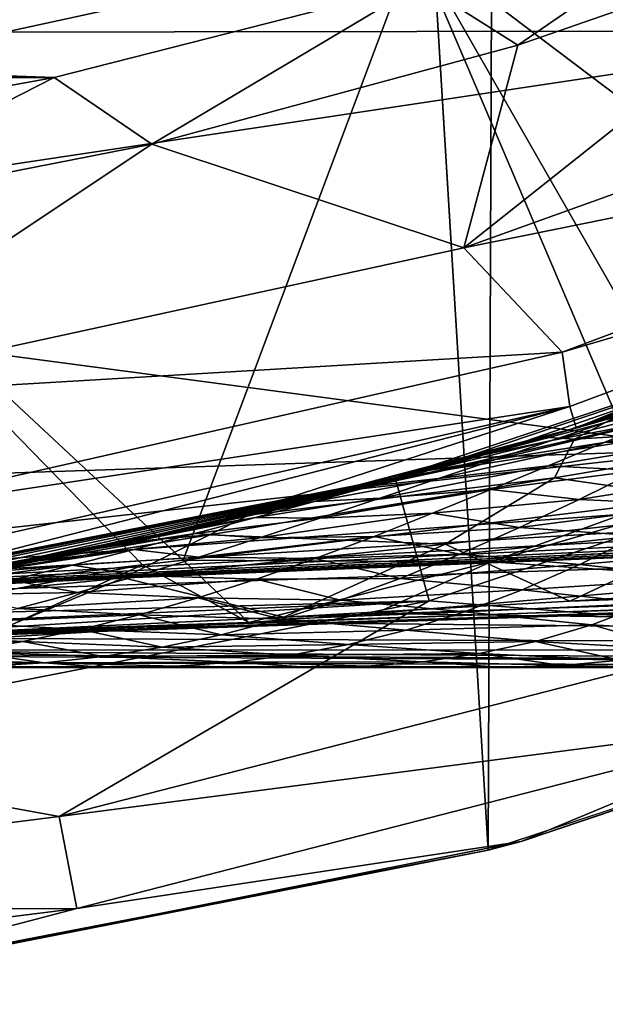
# Model space of a CAD drawing. Header units: metres. Extents: x -31 to 127, y -24 to 31.
# Tile 14 of 67: x 4.25 to 6.54, y -23.82 to -19.96. Entities that reach past the tile are written whole.
import ezdxf

# ---------------------------------------------------------------- set-up
doc = ezdxf.new("R2010")
doc.units = ezdxf.units.M
doc.layers.add('solid_13_381_041_XXX', color=7, linetype='CONTINUOUS')

msp = doc.modelspace()

# ---------------------------------------------------------------- linework, layer by layer
at = {"layer": 'solid_13_381_041_XXX'}
for points in [[(3.208144, 23.781975, -4), (6.08244, -23.216314, -4), (3.018573, -23.807222, -4)], [(6.269812, 23.166426, -4), (6.08244, -23.216314, -4), (3.208144, 23.781975, -4)], [(6.269812, 23.166426, -4), (9.047849, -22.226156, -4), (6.08244, -23.216314, -4)], [(9.227935, 22.151199, -4), (9.047849, -22.226156, -4), (6.269812, 23.166426, -4)], [(8.341993, -18.372225, 145.499359), (2.430264, -19.103119, 145.423706), (2.008368, -20.015585, 145.346649)], [(7.699875, -20.007971, 145.349594), (8.341993, -18.372225, 145.499359), (2.008368, -20.015585, 145.346649)], [(8.534821, -18.634878, 115.532135), (5.795418, -19.663731, 115.532135), (8.33753, -21.58604, 115.532135)], [(5.677065, -19.334246, 118.03669), (2.867747, -19.945379, 118.03669), (2.959448, -20.280703, 115.532135)], [(5.677065, -19.334246, 118.03669), (2.959448, -20.280703, 115.532135), (5.795418, -19.663731, 115.532135)], [(6.197905, -20.064545, 119.294571), (5.820611, -19.823179, 128.937637), (7.227522, -19.356106, 128.937637)], [(7.598276, -19.577185, 119.294571), (6.197905, -20.064545, 119.294571), (7.227522, -19.356106, 128.937637)], [(5.98713, -20.857679, 118.08213), (6.197905, -20.064545, 119.294571), (7.598276, -19.577185, 119.294571)], [(5.98713, -20.857679, 118.08213), (7.598276, -19.577185, 119.294571), (8.623923, -19.910454, 118.08213)], [(5.795418, -19.663731, 115.532135), (2.959448, -20.280703, 115.532135), (4.889121, -22.080784, 115.532135)], [(5.795418, -19.663731, 115.532135), (4.889121, -22.080784, 115.532135), (6.729547, -21.856495, 115.532135)], [(5.795418, -19.663731, 115.532135), (7.026555, -21.8148, 115.532135), (8.33753, -21.58604, 115.532135)], [(5.795418, -19.663731, 115.532135), (6.729547, -21.856495, 115.532135), (7.026555, -21.8148, 115.532135)], [(-5.820611, -19.823179, 128.937637), (5.820611, -19.823179, 128.937637), (4.384522, -20.190886, 128.937637)], [(-5.820611, -19.823179, 128.937637), (4.384522, -20.190886, 128.937637), (-4.384522, -20.190886, 128.937637)], [(4.766635, -20.451876, 119.294571), (4.384522, -20.190886, 128.937637), (5.820611, -19.823179, 128.937637)], [(6.197905, -20.064545, 119.294571), (4.766635, -20.451876, 119.294571), (5.820611, -19.823179, 128.937637)], [(59.841843, -19.869894, 145.178375), (1.113879, -22.296858, 144.957352), (59.856174, -20.322128, 144.954575)], [(54.014462, -20.06531, 145.185593), (1.113879, -22.296858, 144.957352), (59.841843, -19.869894, 145.178375)], [(5.98713, -20.857679, 118.08213), (8.623923, -19.910454, 118.08213), (9.173194, -20.212791, 118.08213)], [(7.699875, -20.007971, 145.349594), (2.008368, -20.015585, 145.346649), (1.564341, -20.929079, 145.265549)], [(7.699875, -20.007971, 145.349594), (1.564341, -20.929079, 145.265549), (6.972558, -21.647446, 145.186996)], [(54.014462, -20.06531, 145.185593), (48.134224, -20.263077, 145.18576), (1.113879, -22.296858, 144.957352)], [(5.98713, -20.857679, 118.08213), (4.766635, -20.451876, 119.294571), (6.197905, -20.064545, 119.294571)], [(-4.384522, -20.190886, 128.937637), (4.384522, -20.190886, 128.937637), (2.940688, -20.452934, 128.937637)], [(3.311601, -20.737244, 119.294571), (2.940688, -20.452934, 128.937637), (4.384522, -20.190886, 128.937637)], [(4.766635, -20.451876, 119.294571), (3.311601, -20.737244, 119.294571), (4.384522, -20.190886, 128.937637)], [(5.98713, -20.857679, 118.08213), (9.173194, -20.212791, 118.08213), (6.371842, -21.265759, 118.08213)], [(6.371842, -21.265759, 118.08213), (9.173194, -20.212791, 118.08213), (9.231517, -20.422604, 118.169998)], [(48.134224, -20.263077, 145.18576), (42.253986, -20.460844, 145.185944), (1.113879, -22.296858, 144.957352)], [(2.959448, -20.280703, 115.532135), (4.729616, -22.098812, 115.532135), (4.889121, -22.080784, 115.532135)], [(2.959448, -20.280703, 115.532135), (3.873378, -22.197695, 115.532135), (4.729616, -22.098812, 115.532135)], [(59.856174, -20.322128, 144.954575), (1.113879, -22.296858, 144.957352), (1.120387, -22.47504, 144.479614)], [(59.856174, -20.322128, 144.954575), (1.120387, -22.47504, 144.479614), (59.86158, -20.49943, 144.478638)], [(6.371842, -21.265759, 118.08213), (9.231517, -20.422604, 118.169998), (6.401971, -21.478325, 118.169998)], [(6.401971, -21.478325, 118.169998), (9.231517, -20.422604, 118.169998), (6.427068, -21.562532, 118.382133)], [(9.231517, -20.422604, 118.169998), (7.86526, -21.080505, 118.382133), (6.427068, -21.562532, 118.382133)], [(42.253986, -20.460844, 145.185944), (36.373749, -20.658611, 145.186111), (1.113879, -22.296858, 144.957352)], [(3.267141, -21.449478, 118.08213), (3.311601, -20.737244, 119.294571), (4.766635, -20.451876, 119.294571)], [(3.267141, -21.449478, 118.08213), (4.766635, -20.451876, 119.294571), (5.98713, -20.857679, 118.08213)], [(1.120387, -22.47504, 144.479614), (30.87845, -21.474203, 142.737457), (59.861588, -20.49943, 142.754532)], [(59.86158, -20.49943, 144.478638), (1.120387, -22.47504, 144.479614), (59.861588, -20.49943, 142.754532)], [(3.030212, -22.405342, 142.658524), (59.861588, -20.49943, 142.754532), (30.87845, -21.474203, 142.737457)], [(3.030212, -22.405342, 142.658524), (4.158726, -22.357315, 142.599197), (59.861588, -20.49943, 142.754532)], [(4.158726, -22.357315, 142.599197), (5.282775, -22.302828, 142.53598), (59.861588, -20.49943, 142.754532)], [(5.282775, -22.302828, 142.53598), (6.402317, -22.240614, 142.469788), (59.861588, -20.49943, 142.754532)], [(6.402317, -22.240614, 142.469788), (7.518453, -22.169291, 142.401627), (59.861588, -20.49943, 142.754532)], [(36.373749, -20.658611, 145.186111), (30.493509, -20.856377, 145.186295), (1.113879, -22.296858, 144.957352)], [(8.516581, -20.824881), (5.718087, -21.75733), (8.701592, -21.289616)], [(5.84177, -21.728409, 102.709877), (5.718087, -21.75733), (8.516581, -20.824881)], [(6.114599, -21.653214, 102.482468), (5.84177, -21.728409, 102.709877), (8.516581, -20.824881)], [(6.37913, -21.576763, 102.258934), (6.114599, -21.653214, 102.482468), (8.516581, -20.824881)], [(6.490472, -21.543531, 102.164108), (6.37913, -21.576763, 102.258934), (8.516581, -20.824881)], [(6.636573, -21.498974, 102.038979), (6.490472, -21.543531, 102.164108), (8.516581, -20.824881)], [(30.493509, -20.856377, 145.186295), (24.613272, -21.054144, 145.186462), (1.113879, -22.296858, 144.957352)], [(3.267141, -21.449478, 118.08213), (5.98713, -20.857679, 118.08213), (6.371842, -21.265759, 118.08213)], [(6.972558, -21.647446, 145.186996), (1.564341, -20.929079, 145.265549), (1.09813, -21.843063, 145.180359)], [(24.613272, -21.054144, 145.186462), (18.733034, -21.251911, 145.186646), (1.113879, -22.296858, 144.957352)], [(6.427068, -21.562532, 118.382133), (7.86526, -21.080505, 118.382133), (6.593089, -21.51235, 139.428101)], [(18.733034, -21.251911, 145.186646), (12.852796, -21.449678, 145.186813), (1.113879, -22.296858, 144.957352)], [(3.267141, -21.449478, 118.08213), (6.371842, -21.265759, 118.08213), (3.46972, -21.922712, 118.08213)], [(3.46972, -21.922712, 118.08213), (6.371842, -21.265759, 118.08213), (6.401971, -21.478325, 118.169998)], [(5.718087, -21.75733), (5.850993, -22.239809), (8.701592, -21.289616)], [(7.261899, -22.349829, -0.133975), (8.701592, -21.289616), (5.850993, -22.239809)], [(7.705102, -21.307484, 140.369293), (6.419702, -21.605949, 140.204269), (6.593089, -21.51235, 139.428101)], [(7.696021, -21.530567, 141.085709), (6.419702, -21.605949, 140.204269), (7.705102, -21.307484, 140.369293)], [(6.276849, -21.606649, 102.476837), (6.490472, -21.543531, 102.164108), (6.962211, -21.398857, 102.572769)], [(6.276849, -21.606649, 102.476837), (6.962211, -21.398857, 102.572769), (6.75612, -21.468773, 102.876175)], [(6.962211, -21.398857, 102.572769), (6.490472, -21.543531, 102.164108), (6.636573, -21.498974, 102.038979)], [(12.852796, -21.449678, 145.186813), (6.972558, -21.647446, 145.186996), (1.113879, -22.296858, 144.957352)], [(6.065248, -21.667807, 102.78746), (6.75612, -21.468773, 102.876175), (6.545337, -21.539886, 103.186142)], [(6.065248, -21.667807, 102.78746), (6.276849, -21.606649, 102.476837), (6.75612, -21.468773, 102.876175)], [(6.330049, -21.612282, 103.50235), (6.960743, -21.445713, 103.682831), (6.750104, -21.531691, 103.992821)], [(6.330049, -21.612282, 103.50235), (6.545337, -21.539886, 103.186142), (6.960743, -21.445713, 103.682831)], [(1.120387, -22.47504, 144.479614), (1.897018, -22.448921, 142.720779), (30.87845, -21.474203, 142.737457)], [(30.87845, -21.474203, 142.737457), (1.897018, -22.448921, 142.720779), (3.030212, -22.405342, 142.658524)], [(3.456177, -22.144039, 118.169998), (6.401971, -21.478325, 118.169998), (3.469726, -22.230858, 118.382133)], [(3.46972, -21.922712, 118.08213), (6.401971, -21.478325, 118.169998), (3.456177, -22.144039, 118.169998)], [(6.401971, -21.478325, 118.169998), (4.959667, -21.946566, 118.382133), (3.469726, -22.230858, 118.382133)], [(6.401971, -21.478325, 118.169998), (6.427068, -21.562532, 118.382133), (4.959667, -21.946566, 118.382133)], [(6.53607, -21.620098, 104.307198), (7.114972, -21.504766, 104.569244), (6.894296, -21.615761, 104.893707)], [(6.53607, -21.620098, 104.307198), (6.750104, -21.531691, 103.992821), (7.114972, -21.504766, 104.569244)], [(6.065248, -21.667807, 102.78746), (6.545337, -21.539886, 103.186142), (6.330049, -21.612282, 103.50235)], [(6.111461, -21.685743, 103.823044), (6.750104, -21.531691, 103.992821), (6.53607, -21.620098, 104.307198)], [(6.111461, -21.685743, 103.823044), (6.330049, -21.612282, 103.50235), (6.750104, -21.531691, 103.992821)], [(6.276849, -21.606649, 102.476837), (6.37913, -21.576763, 102.258934), (6.490472, -21.543531, 102.164108)], [(6.427068, -21.562532, 118.382133), (6.593089, -21.51235, 139.428101), (6.302534, -21.59926, 139.540756)], [(6.419702, -21.605949, 140.204269), (6.302534, -21.59926, 139.540756), (6.593089, -21.51235, 139.428101)], [(7.696021, -21.530567, 141.085709), (7.18003, -21.878174, 141.759003), (6.342141, -21.757759, 140.992081)], [(7.696021, -21.530567, 141.085709), (6.342141, -21.757759, 140.992081), (6.419702, -21.605949, 140.204269)], [(4.959667, -21.946566, 118.382133), (6.427068, -21.562532, 118.382133), (5.144548, -21.903963, 140.041672)], [(6.427068, -21.562532, 118.382133), (5.478686, -21.822786, 139.888062), (5.144548, -21.903963, 140.041672)], [(6.427068, -21.562532, 118.382133), (6.302534, -21.59926, 139.540756), (5.478686, -21.822786, 139.888062)], [(6.276849, -21.606649, 102.476837), (6.114599, -21.653214, 102.482468), (6.37913, -21.576763, 102.258934)], [(6.419702, -21.605949, 140.204269), (5.144548, -21.903963, 140.041672), (5.478686, -21.822786, 139.888062)], [(6.342141, -21.757759, 140.992081), (5.144548, -21.903963, 140.041672), (6.419702, -21.605949, 140.204269)], [(6.419702, -21.605949, 140.204269), (5.478686, -21.822786, 139.888062), (6.302534, -21.59926, 139.540756)], [(5.848836, -21.728771, 103.104988), (6.330049, -21.612282, 103.50235), (6.111461, -21.685743, 103.823044)], [(5.848836, -21.728771, 103.104988), (6.065248, -21.667807, 102.78746), (6.330049, -21.612282, 103.50235)], [(5.887845, -21.760923, 104.150772), (6.53607, -21.620098, 104.307198), (6.317414, -21.710939, 104.6278)], [(5.887845, -21.760923, 104.150772), (6.111461, -21.685743, 103.823044), (6.53607, -21.620098, 104.307198)], [(6.065248, -21.667807, 102.78746), (6.114599, -21.653214, 102.482468), (6.276849, -21.606649, 102.476837)], [(6.317414, -21.710939, 104.6278), (6.894296, -21.615761, 104.893707), (6.668624, -21.729088, 105.224426)], [(6.317414, -21.710939, 104.6278), (6.53607, -21.620098, 104.307198), (6.894296, -21.615761, 104.893707)], [(6.972558, -21.647446, 145.186996), (1.09813, -21.843063, 145.180359), (1.113879, -22.296858, 144.957352)], [(6.065248, -21.667807, 102.78746), (5.84177, -21.728409, 102.709877), (6.114599, -21.653214, 102.482468)], [(5.628796, -21.789507, 103.427643), (6.111461, -21.685743, 103.823044), (5.887845, -21.760923, 104.150772)], [(5.628796, -21.789507, 103.427643), (5.848836, -21.728771, 103.104988), (6.111461, -21.685743, 103.823044)], [(5.848836, -21.728771, 103.104988), (5.84177, -21.728409, 102.709877), (6.065248, -21.667807, 102.78746)], [(5.84177, -21.728409, 102.709877), (5.558333, -21.802635, 102.941711), (5.718087, -21.75733)], [(5.848836, -21.728771, 103.104988), (5.558333, -21.802635, 102.941711), (5.84177, -21.728409, 102.709877)], [(5.628796, -21.789507, 103.427643), (5.558333, -21.802635, 102.941711), (5.848836, -21.728771, 103.104988)], [(5.65843, -21.83786, 104.486725), (6.317414, -21.710939, 104.6278), (6.093213, -21.803724, 104.956009)], [(5.65843, -21.83786, 104.486725), (5.887845, -21.760923, 104.150772), (6.317414, -21.710939, 104.6278)], [(6.093213, -21.803724, 104.956009), (6.317414, -21.710939, 104.6278), (6.668624, -21.729088, 105.224426)], [(6.093213, -21.803724, 104.956009), (6.668624, -21.729088, 105.224426), (6.437818, -21.842796, 105.561684)], [(6.437818, -21.842796, 105.561684), (6.668624, -21.729088, 105.224426), (7.1172, -21.736288, 105.683365)], [(6.437818, -21.842796, 105.561684), (7.1172, -21.736288, 105.683365), (6.89313, -21.864233, 106.009987)], [(5.718087, -21.75733), (2.841281, -22.319668), (5.850993, -22.239809)], [(2.911446, -22.310839, 105.135139), (2.841281, -22.319668), (5.718087, -21.75733)], [(3.029476, -22.295118, 105.034523), (2.911446, -22.310839, 105.135139), (5.718087, -21.75733)], [(3.249457, -22.26412, 104.847656), (3.029476, -22.295118, 105.034523), (5.718087, -21.75733)], [(3.58659, -22.212303, 104.562897), (3.249457, -22.26412, 104.847656), (5.718087, -21.75733)], [(3.922768, -22.155403, 104.280853), (3.58659, -22.212303, 104.562897), (5.718087, -21.75733)], [(4.257915, -22.093441, 104.001534), (3.922768, -22.155403, 104.280853), (5.718087, -21.75733)], [(4.592372, -22.02635, 103.724831), (4.257915, -22.093441, 104.001534), (5.718087, -21.75733)], [(4.778951, -21.986624, 103.57235), (4.592372, -22.02635, 103.724831), (5.718087, -21.75733)], [(4.929924, -21.953264, 103.449814), (4.778951, -21.986624, 103.57235), (5.718087, -21.75733)], [(5.267332, -21.874762, 103.177231), (4.929924, -21.953264, 103.449814), (5.718087, -21.75733)], [(6.342141, -21.757759, 140.992081), (4.99236, -21.981544, 140.89888), (5.144548, -21.903963, 140.041672)], [(6.342141, -21.757759, 140.992081), (5.9142, -22.017199, 141.751541), (4.99236, -21.981544, 140.89888)], [(5.558333, -21.802635, 102.941711), (5.267332, -21.874762, 103.177231), (5.718087, -21.75733)], [(5.403333, -21.850819, 103.758026), (5.887845, -21.760923, 104.150772), (5.65843, -21.83786, 104.486725)], [(5.403333, -21.850819, 103.758026), (5.628796, -21.789507, 103.427643), (5.887845, -21.760923, 104.150772)], [(6.342141, -21.757759, 140.992081), (7.18003, -21.878174, 141.759003), (5.9142, -22.017199, 141.751541)], [(5.628796, -21.789507, 103.427643), (5.267332, -21.874762, 103.177231), (5.558333, -21.802635, 102.941711)], [(5.403333, -21.850819, 103.758026), (5.267332, -21.874762, 103.177231), (5.628796, -21.789507, 103.427643)], [(5.423804, -21.915861, 104.830109), (6.093213, -21.803724, 104.956009), (5.865088, -21.896624, 105.289528)], [(5.423804, -21.915861, 104.830109), (5.65843, -21.83786, 104.486725), (6.093213, -21.803724, 104.956009)], [(5.865088, -21.896624, 105.289528), (6.093213, -21.803724, 104.956009), (6.437818, -21.842796, 105.561684)], [(6.093566, -22.087366, 115.344131), (7.026555, -21.8148, 115.532135), (6.729547, -21.856495, 115.532135)], [(6.093566, -22.087366, 115.344131), (7.153578, -22.159697, 115.251373), (7.026555, -21.8148, 115.532135)], [(6.093566, -22.087366, 115.344131), (6.729547, -21.856495, 115.532135), (4.889121, -22.080784, 115.532135)], [(5.403333, -21.850819, 103.758026), (4.929924, -21.953264, 103.449814), (5.267332, -21.874762, 103.177231)], [(5.171666, -21.913052, 104.097328), (4.929924, -21.953264, 103.449814), (5.403333, -21.850819, 103.758026)], [(5.171666, -21.913052, 104.097328), (5.65843, -21.83786, 104.486725), (5.423804, -21.915861, 104.830109)], [(5.171666, -21.913052, 104.097328), (5.403333, -21.850819, 103.758026), (5.65843, -21.83786, 104.486725)], [(5.865088, -21.896624, 105.289528), (6.437818, -21.842796, 105.561684), (6.205065, -21.952967, 105.900948)], [(6.205065, -21.952967, 105.900948), (6.437818, -21.842796, 105.561684), (6.89313, -21.864233, 106.009987)], [(5.9142, -22.017199, 141.751541), (7.18003, -21.878174, 141.759003), (6.402317, -22.240614, 142.469788)], [(6.205065, -21.952967, 105.900948), (6.89313, -21.864233, 106.009987), (6.667587, -21.98562, 106.33744)], [(7.18003, -21.878174, 141.759003), (7.518453, -22.169291, 142.401627), (6.402317, -22.240614, 142.469788)], [(4.554984, -22.034782, 103.900826), (4.778951, -21.986624, 103.57235), (5.171666, -21.913052, 104.097328)], [(4.554984, -22.034782, 103.900826), (5.171666, -21.913052, 104.097328), (4.934455, -21.975952, 104.444641)], [(4.959667, -21.946566, 118.382133), (5.144548, -21.903963, 140.041672), (4.677047, -22.008526, 140.26741)], [(4.99236, -21.981544, 140.89888), (4.677047, -22.008526, 140.26741), (5.144548, -21.903963, 140.041672)], [(5.171666, -21.913052, 104.097328), (4.778951, -21.986624, 103.57235), (4.929924, -21.953264, 103.449814)], [(4.934455, -21.975952, 104.444641), (5.171666, -21.913052, 104.097328), (5.423804, -21.915861, 104.830109)], [(4.934455, -21.975952, 104.444641), (5.423804, -21.915861, 104.830109), (5.187263, -21.993185, 105.176231)], [(5.187263, -21.993185, 105.176231), (5.865088, -21.896624, 105.289528), (5.635559, -21.987221, 105.624786)], [(5.187263, -21.993185, 105.176231), (5.423804, -21.915861, 104.830109), (5.865088, -21.896624, 105.289528)], [(5.635559, -21.987221, 105.624786), (5.865088, -21.896624, 105.289528), (6.205065, -21.952967, 105.900948)], [(3.469726, -22.230858, 118.382133), (4.959667, -21.946566, 118.382133), (3.676394, -22.197615, 140.794601)], [(4.959667, -21.946566, 118.382133), (3.884017, -22.16223, 140.680145), (3.676394, -22.197615, 140.794601)], [(4.959667, -21.946566, 118.382133), (4.677047, -22.008526, 140.26741), (3.884017, -22.16223, 140.680145)], [(5.635559, -21.987221, 105.624786), (6.205065, -21.952967, 105.900948), (5.971686, -22.056801, 106.240524)], [(5.971686, -22.056801, 106.240524), (6.205065, -21.952967, 105.900948), (6.667587, -21.98562, 106.33744)], [(4.99236, -21.981544, 140.89888), (3.676394, -22.197615, 140.794601), (3.884017, -22.16223, 140.680145)], [(4.99236, -21.981544, 140.89888), (4.654654, -22.149084, 141.741577), (3.676394, -22.197615, 140.794601)], [(4.99236, -21.981544, 140.89888), (3.884017, -22.16223, 140.680145), (4.677047, -22.008526, 140.26741)], [(4.322342, -22.083168, 104.241409), (4.934455, -21.975952, 104.444641), (4.695114, -22.038523, 104.795113)], [(4.554984, -22.034782, 103.900826), (4.934455, -21.975952, 104.444641), (4.322342, -22.083168, 104.241409)], [(4.554984, -22.034782, 103.900826), (4.592372, -22.02635, 103.724831), (4.778951, -21.986624, 103.57235)], [(4.99236, -21.981544, 140.89888), (5.9142, -22.017199, 141.751541), (4.654654, -22.149084, 141.741577)], [(4.695114, -22.038523, 104.795113), (4.934455, -21.975952, 104.444641), (5.187263, -21.993185, 105.176231)], [(4.695114, -22.038523, 104.795113), (5.187263, -21.993185, 105.176231), (4.950216, -22.06835, 105.523102)], [(4.950216, -22.06835, 105.523102), (5.635559, -21.987221, 105.624786), (5.40581, -22.073626, 105.960182)], [(4.950216, -22.06835, 105.523102), (5.187263, -21.993185, 105.176231), (5.635559, -21.987221, 105.624786)], [(5.40581, -22.073626, 105.960182), (5.635559, -21.987221, 105.624786), (5.971686, -22.056801, 106.240524)], [(5.971686, -22.056801, 106.240524), (6.667587, -21.98562, 106.33744), (6.441589, -22.097279, 106.664589)], [(6.441589, -22.097279, 106.664589), (6.667587, -21.98562, 106.33744), (7.144948, -22.034758, 106.755615)], [(4.088186, -22.130478, 104.584206), (4.695114, -22.038523, 104.795113), (4.455151, -22.099867, 105.146591)], [(4.322342, -22.083168, 104.241409), (4.695114, -22.038523, 104.795113), (4.088186, -22.130478, 104.584206)], [(4.554984, -22.034782, 103.900826), (4.257915, -22.093441, 104.001534), (4.592372, -22.02635, 103.724831)], [(4.554984, -22.034782, 103.900826), (4.322342, -22.083168, 104.241409), (4.257915, -22.093441, 104.001534)], [(4.455151, -22.099867, 105.146591), (4.695114, -22.038523, 104.795113), (4.950216, -22.06835, 105.523102)], [(4.654654, -22.149084, 141.741577), (5.9142, -22.017199, 141.751541), (5.282775, -22.302828, 142.53598)], [(5.9142, -22.017199, 141.751541), (6.402317, -22.240614, 142.469788), (5.282775, -22.302828, 142.53598)], [(6.441589, -22.097279, 106.664589), (7.144948, -22.034758, 106.755615), (6.926238, -22.150425, 107.070023)], [(4.322342, -22.083168, 104.241409), (3.922768, -22.155403, 104.280853), (4.257915, -22.093441, 104.001534)], [(4.322342, -22.083168, 104.241409), (4.088186, -22.130478, 104.584206), (3.922768, -22.155403, 104.280853)], [(4.455151, -22.099867, 105.146591), (4.950216, -22.06835, 105.523102), (4.713546, -22.140043, 105.869514)], [(4.713546, -22.140043, 105.869514), (4.950216, -22.06835, 105.523102), (5.40581, -22.073626, 105.960182)], [(4.713546, -22.140043, 105.869514), (5.40581, -22.073626, 105.960182), (5.176355, -22.154289, 106.295105)], [(5.14627, -22.323797, 115.11692), (4.889121, -22.080784, 115.532135), (4.729616, -22.098812, 115.532135)], [(6.093566, -22.087366, 115.344131), (4.889121, -22.080784, 115.532135), (5.14627, -22.323797, 115.11692)], [(6.093566, -22.087366, 115.344131), (5.14627, -22.323797, 115.11692), (5.638763, -22.289454, 115.152931)], [(5.176355, -22.154289, 106.295105), (5.40581, -22.073626, 105.960182), (5.738525, -22.151945, 106.579422)], [(5.40581, -22.073626, 105.960182), (5.971686, -22.056801, 106.240524), (5.738525, -22.151945, 106.579422)], [(6.093566, -22.087366, 115.344131), (5.638763, -22.289454, 115.152931), (7.153578, -22.159697, 115.251373)], [(5.738525, -22.151945, 106.579422), (5.971686, -22.056801, 106.240524), (6.441589, -22.097279, 106.664589)], [(3.642725, -22.303177, 115.227669), (4.729616, -22.098812, 115.532135), (3.873378, -22.197695, 115.532135)], [(3.642725, -22.303177, 115.227669), (4.098593, -22.386557, 115.03347), (4.729616, -22.098812, 115.532135)], [(3.853872, -22.176447, 104.927338), (4.455151, -22.099867, 105.146591), (4.215532, -22.159159, 105.497734)], [(4.088186, -22.130478, 104.584206), (4.455151, -22.099867, 105.146591), (3.853872, -22.176447, 104.927338)], [(5.14627, -22.323797, 115.11692), (4.729616, -22.098812, 115.532135), (4.098593, -22.386557, 115.03347)], [(4.215532, -22.159159, 105.497734), (4.455151, -22.099867, 105.146591), (4.713546, -22.140043, 105.869514)], [(5.738525, -22.151945, 106.579422), (6.441589, -22.097279, 106.664589), (6.215641, -22.19673, 106.991058)], [(6.215641, -22.19673, 106.991058), (6.441589, -22.097279, 106.664589), (6.926238, -22.150425, 107.070023)], [(3.404594, -22.27483, 141.727448), (3.676394, -22.197615, 140.794601), (4.654654, -22.149084, 141.741577)], [(3.404594, -22.27483, 141.727448), (4.654654, -22.149084, 141.741577), (4.158726, -22.357315, 142.599197)], [(3.975854, -22.215824, 105.849197), (4.215532, -22.159159, 105.497734), (4.476785, -22.207386, 106.216232)], [(4.654654, -22.149084, 141.741577), (5.282775, -22.302828, 142.53598), (4.158726, -22.357315, 142.599197)], [(4.215532, -22.159159, 105.497734), (4.713546, -22.140043, 105.869514), (4.476785, -22.207386, 106.216232)], [(4.476785, -22.207386, 106.216232), (4.713546, -22.140043, 105.869514), (5.176355, -22.154289, 106.295105)], [(4.476785, -22.207386, 106.216232), (5.176355, -22.154289, 106.295105), (4.946632, -22.228205, 106.630486)], [(4.946632, -22.228205, 106.630486), (5.176355, -22.154289, 106.295105), (5.505044, -22.237, 106.918655)], [(5.176355, -22.154289, 106.295105), (5.738525, -22.151945, 106.579422), (5.505044, -22.237, 106.918655)], [(5.505044, -22.237, 106.918655), (5.738525, -22.151945, 106.579422), (6.215641, -22.19673, 106.991058)], [(7.153578, -22.159697, 115.251373), (5.638763, -22.289454, 115.152931), (15.950903, -22.430061, 114.965019)], [(6.215641, -22.19673, 106.991058), (6.926238, -22.150425, 107.070023), (6.707332, -22.250154, 107.383888)], [(5.505044, -22.237, 106.918655), (6.215641, -22.19673, 106.991058), (5.989077, -22.282665, 107.318138)], [(5.989077, -22.282665, 107.318138), (6.215641, -22.19673, 106.991058), (6.707332, -22.250154, 107.383888)], [(7.375088, -22.698189, -0.500454), (6.211657, -23.18222, -1), (9.184402, -22.173109, -1)], [(9.047849, -22.226156, -4), (9.184402, -22.173109, -1), (6.211657, -23.18222, -1)], [(-3.059856, -22.795292), (2.919985, -22.813631), (5.850993, -22.239809)], [(-0.090397, -22.496809), (-3.059856, -22.795292), (5.850993, -22.239809)], [(2.841281, -22.319668), (-0.090397, -22.496809), (5.850993, -22.239809)], [(4.403461, -23.08375, -0.133975), (5.850993, -22.239809), (2.919985, -22.813631)], [(3.975854, -22.215824, 105.849197), (4.476785, -22.207386, 106.216232), (4.240163, -22.26935, 106.562965)], [(4.240163, -22.26935, 106.562965), (4.476785, -22.207386, 106.216232), (4.946632, -22.228205, 106.630486)], [(4.240163, -22.26935, 106.562965), (4.946632, -22.228205, 106.630486), (4.716994, -22.29426, 106.965897)], [(4.403461, -23.08375, -0.133975), (7.261899, -22.349829, -0.133975), (5.850993, -22.239809)], [(4.716994, -22.29426, 106.965897), (4.946632, -22.228205, 106.630486), (5.271237, -22.310806, 107.258408)], [(4.946632, -22.228205, 106.630486), (5.505044, -22.237, 106.918655), (5.271237, -22.310806, 107.258408)], [(5.271237, -22.310806, 107.258408), (5.505044, -22.237, 106.918655), (5.989077, -22.282665, 107.318138)], [(6.08244, -23.216314, -4), (9.047849, -22.226156, -4), (6.211657, -23.18222, -1)], [(4.004696, -22.324804, 106.908241), (4.240163, -22.26935, 106.562965), (4.716994, -22.29426, 106.965897)], [(5.989077, -22.282665, 107.318138), (6.707332, -22.250154, 107.383888), (6.487518, -22.332932, 107.698677)], [(6.487518, -22.332932, 107.698677), (6.707332, -22.250154, 107.383888), (7.053221, -22.366629, 107.984482)], [(4.004696, -22.324804, 106.908241), (4.716994, -22.29426, 106.965897), (4.488354, -22.351421, 107.300049)], [(4.488354, -22.351421, 107.300049), (4.716994, -22.29426, 106.965897), (5.038023, -22.372341, 107.597473)], [(4.716994, -22.29426, 106.965897), (5.271237, -22.310806, 107.258408), (5.038023, -22.372341, 107.597473)], [(5.038023, -22.372341, 107.597473), (5.271237, -22.310806, 107.258408), (5.762017, -22.354172, 107.64592)], [(5.638763, -22.289454, 115.152931), (5.14627, -22.323797, 115.11692), (15.950903, -22.430061, 114.965019)], [(5.271237, -22.310806, 107.258408), (5.989077, -22.282665, 107.318138), (5.762017, -22.354172, 107.64592)], [(5.762017, -22.354172, 107.64592), (5.989077, -22.282665, 107.318138), (6.487518, -22.332932, 107.698677)], [(3.771262, -22.372992, 107.250755), (4.004696, -22.324804, 106.908241), (4.488354, -22.351421, 107.300049)], [(3.771262, -22.372992, 107.250755), (4.488354, -22.351421, 107.300049), (4.261477, -22.399149, 107.631836)], [(5.14627, -22.323797, 115.11692), (4.098593, -22.386557, 115.03347), (15.950903, -22.430061, 114.965019)], [(4.261477, -22.399149, 107.631836), (4.488354, -22.351421, 107.300049), (4.806258, -22.421181, 107.934677)], [(7.375088, -22.698189, -0.500454), (7.261899, -22.349829, -0.133975), (4.403461, -23.08375, -0.133975)], [(4.488354, -22.351421, 107.300049), (5.038023, -22.372341, 107.597473), (4.806258, -22.421181, 107.934677)], [(5.038023, -22.372341, 107.597473), (5.762017, -22.354172, 107.64592), (5.535309, -22.410686, 107.973381)], [(5.535309, -22.410686, 107.973381), (5.762017, -22.354172, 107.64592), (6.266999, -22.398232, 108.014465)], [(5.762017, -22.354172, 107.64592), (6.487518, -22.332932, 107.698677), (6.266999, -22.398232, 108.014465)], [(6.266999, -22.398232, 108.014465), (6.487518, -22.332932, 107.698677), (6.826089, -22.429909, 108.306702)], [(6.487518, -22.332932, 107.698677), (7.053221, -22.366629, 107.984482), (6.826089, -22.429909, 108.306702)], [(4.098593, -22.386557, 115.03347), (3.132313, -22.432552, 114.94883), (15.950903, -22.430061, 114.965019)], [(3.539787, -22.413538, 107.590576), (3.771262, -22.372992, 107.250755), (4.261477, -22.399149, 107.631836)], [(4.806258, -22.421181, 107.934677), (5.038023, -22.372341, 107.597473), (5.535309, -22.410686, 107.973381)], [(3.132313, -22.432552, 114.94883), (2.827278, -22.444489, 114.921097), (13.108192, -22.5, 114.568611)], [(15.950903, -22.430061, 114.965019), (3.132313, -22.432552, 114.94883), (13.108192, -22.5, 114.568611)], [(3.539787, -22.413538, 107.590576), (4.261477, -22.399149, 107.631836), (4.036145, -22.437353, 107.961548)], [(4.036145, -22.437353, 107.961548), (4.261477, -22.399149, 107.631836), (4.575944, -22.457464, 108.270012)], [(4.261477, -22.399149, 107.631836), (4.806258, -22.421181, 107.934677), (4.575944, -22.457464, 108.270012)], [(4.575944, -22.457464, 108.270012), (4.806258, -22.421181, 107.934677), (5.30973, -22.452372, 108.299515)], [(4.806258, -22.421181, 107.934677), (5.535309, -22.410686, 107.973381), (5.30973, -22.452372, 108.299515)], [(5.30973, -22.452372, 108.299515), (5.535309, -22.410686, 107.973381), (6.04655, -22.446108, 108.330414)], [(5.535309, -22.410686, 107.973381), (6.266999, -22.398232, 108.014465), (6.04655, -22.446108, 108.330414)], [(6.04655, -22.446108, 108.330414), (6.266999, -22.398232, 108.014465), (6.598555, -22.471167, 108.629906)], [(6.266999, -22.398232, 108.014465), (6.826089, -22.429909, 108.306702), (6.598555, -22.471167, 108.629906)], [(2.631901, -22.451462, 114.90316), (1.678547, -22.478392, 114.812309), (13.108192, -22.5, 114.568611)], [(2.827278, -22.444489, 114.921097), (2.631901, -22.451462, 114.90316), (13.108192, -22.5, 114.568611)], [(3.811341, -22.466251, 108.290604), (4.036145, -22.437353, 107.961548), (4.345997, -22.481922, 108.605019)], [(3.811341, -22.466251, 108.290604), (4.345997, -22.481922, 108.605019), (4.116093, -22.495625, 108.940071)], [(4.036145, -22.437353, 107.961548), (4.575944, -22.457464, 108.270012), (4.345997, -22.481922, 108.605019)], [(4.345997, -22.481922, 108.605019), (4.575944, -22.457464, 108.270012), (5.085195, -22.479986, 108.624458)], [(4.575944, -22.457464, 108.270012), (5.30973, -22.452372, 108.299515), (5.085195, -22.479986, 108.624458)], [(5.085195, -22.479986, 108.624458), (5.30973, -22.452372, 108.299515), (5.826898, -22.477743, 108.64563)], [(5.30973, -22.452372, 108.299515), (6.04655, -22.446108, 108.330414), (5.826898, -22.477743, 108.64563)], [(5.826898, -22.477743, 108.64563), (6.04655, -22.446108, 108.330414), (6.371463, -22.49329, 108.953133)], [(6.04655, -22.446108, 108.330414), (6.598555, -22.471167, 108.629906), (6.371463, -22.49329, 108.953133)], [(6.371463, -22.49329, 108.953133), (6.598555, -22.471167, 108.629906), (6.904994, -22.5, 109.275703)], [(0.69166, -22.495625, 114.697113), (-0.000566, -22.5, 114.568611), (13.108192, -22.5, 114.568611)], [(12.661501, -22.5, 109.275696), (12.997184, -22.5, 109.275696), (-0.000566, -22.5, 114.568611)], [(13.108192, -22.5, 114.568611), (-0.000566, -22.5, 114.568611), (12.997184, -22.5, 109.275696)], [(12.661501, -22.5, 109.275696), (-0.000566, -22.5, 114.568611), (12.242868, -22.5, 109.275696)], [(11.978899, -22.5, 109.275696), (12.242868, -22.5, 109.275696), (-0.000566, -22.5, 114.568611)], [(11.978899, -22.5, 109.275696), (-0.000566, -22.5, 114.568611), (11.484133, -22.5, 109.275696)], [(11.291254, -22.5, 109.275696), (11.484133, -22.5, 109.275696), (-0.000566, -22.5, 114.568611)], [(11.291254, -22.5, 109.275696), (-0.000566, -22.5, 114.568611), (10.722277, -22.5, 109.275696)], [(10.598609, -22.5, 109.275696), (10.722277, -22.5, 109.275696), (-0.000566, -22.5, 114.568611)], [(10.598609, -22.5, 109.275696), (-0.000566, -22.5, 114.568611), (9.901005, -22.5, 109.275696)], [(9.901005, -22.5, 109.275696), (-0.000566, -22.5, 114.568611), (9.19626, -22.5, 109.275696)], [(8.432137, -22.5, 109.275696), (9.19626, -22.5, 109.275696), (-0.000566, -22.5, 114.568611)], [(7.778367, -22.5, 109.275703), (8.432137, -22.5, 109.275696), (-0.000566, -22.5, 114.568611)], [(7.778367, -22.5, 109.275703), (-0.000566, -22.5, 114.568611), (7.667201, -22.5, 109.275703)], [(7.144742, -22.5, 109.275703), (7.667201, -22.5, 109.275703), (-0.000566, -22.5, 114.568611)], [(7.144742, -22.5, 109.275703), (-0.000566, -22.5, 114.568611), (6.904994, -22.5, 109.275703)], [(6.508458, -22.5, 109.275703), (6.904994, -22.5, 109.275703), (-0.000566, -22.5, 114.568611)], [(6.508458, -22.5, 109.275703), (-0.000566, -22.5, 114.568611), (6.145717, -22.5, 109.275703)], [(5.869515, -22.5, 109.275703), (6.145717, -22.5, 109.275703), (-0.000566, -22.5, 114.568611)], [(5.869515, -22.5, 109.275703), (-0.000566, -22.5, 114.568611), (5.389319, -22.5, 109.275703)], [(5.227915, -22.5, 109.275703), (5.389319, -22.5, 109.275703), (-0.000566, -22.5, 114.568611)], [(5.227915, -22.5, 109.275703), (-0.000566, -22.5, 114.568611), (4.583655, -22.5, 109.275703)], [(4.583655, -22.5, 109.275703), (-0.000566, -22.5, 114.568611), (3.88759, -22.5, 109.275703)], [(1.678547, -22.478392, 114.812309), (0.69166, -22.495625, 114.697113), (13.108192, -22.5, 114.568611)], [(4.583655, -22.5, 109.275703), (3.88759, -22.5, 109.275703), (4.116093, -22.495625, 108.940071)], [(4.116093, -22.495625, 108.940071), (4.345997, -22.481922, 108.605019), (4.583655, -22.5, 109.275703)], [(4.345997, -22.481922, 108.605019), (5.085195, -22.479986, 108.624458), (4.860702, -22.494957, 108.949654)], [(4.345997, -22.481922, 108.605019), (4.860702, -22.494957, 108.949654), (4.583655, -22.5, 109.275703)], [(5.227915, -22.5, 109.275703), (4.583655, -22.5, 109.275703), (4.860702, -22.494957, 108.949654)], [(4.860702, -22.494957, 108.949654), (5.085195, -22.479986, 108.624458), (5.389319, -22.5, 109.275703)], [(5.227915, -22.5, 109.275703), (4.860702, -22.494957, 108.949654), (5.389319, -22.5, 109.275703)], [(5.085195, -22.479986, 108.624458), (5.826898, -22.477743, 108.64563), (5.607944, -22.494915, 108.960335)], [(5.085195, -22.479986, 108.624458), (5.607944, -22.494915, 108.960335), (5.389319, -22.5, 109.275703)], [(5.869515, -22.5, 109.275703), (5.389319, -22.5, 109.275703), (5.607944, -22.494915, 108.960335)], [(5.607944, -22.494915, 108.960335), (5.826898, -22.477743, 108.64563), (6.145717, -22.5, 109.275703)], [(5.869515, -22.5, 109.275703), (5.607944, -22.494915, 108.960335), (6.145717, -22.5, 109.275703)], [(5.826898, -22.477743, 108.64563), (6.371463, -22.49329, 108.953133), (6.145717, -22.5, 109.275703)], [(6.508458, -22.5, 109.275703), (6.145717, -22.5, 109.275703), (6.371463, -22.49329, 108.953133)], [(6.508458, -22.5, 109.275703), (6.371463, -22.49329, 108.953133), (6.904994, -22.5, 109.275703)], [(7.375088, -22.698189, -0.500454), (4.403461, -23.08375, -0.133975), (4.472096, -23.44355, -0.500454)], [(7.375088, -22.698189, -0.500454), (4.472096, -23.44355, -0.500454), (6.211657, -23.18222, -1)], [(1.475577, -23.453629, -0.133975), (4.403461, -23.08375, -0.133975), (2.919985, -22.813631)], [(4.472096, -23.44355, -0.500454), (4.403461, -23.08375, -0.133975), (1.475577, -23.453629, -0.133975)], [(4.472096, -23.44355, -0.500454), (3.132629, -23.794676, -1), (6.211657, -23.18222, -1)], [(6.08244, -23.216314, -4), (6.211657, -23.18222, -1), (3.132629, -23.794676, -1)], [(3.018573, -23.807222, -4), (6.08244, -23.216314, -4), (3.132629, -23.794676, -1)], [(4.472096, -23.44355, -0.500454), (1.475577, -23.453629, -0.133975), (1.498577, -23.819193, -0.500454)], [(4.472096, -23.44355, -0.500454), (1.498577, -23.819193, -0.500454), (3.132629, -23.794676, -1)]]:
    msp.add_3dface(points, dxfattribs=at)

doc.saveas('drawing.dxf')
